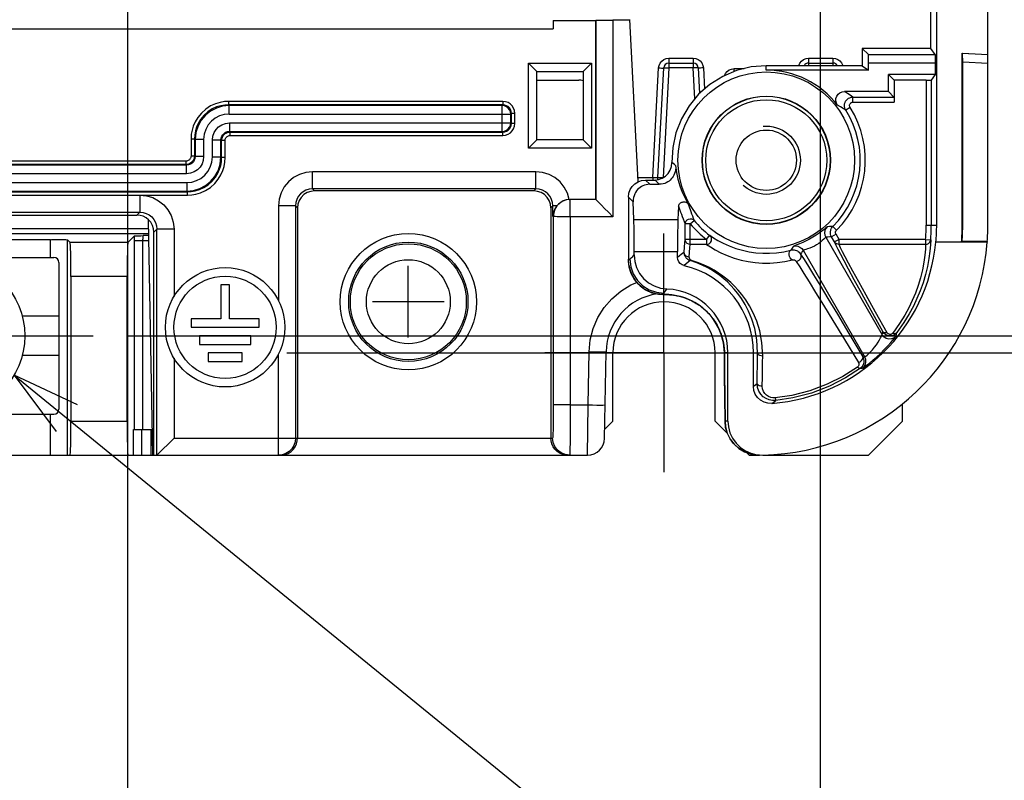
# Model space of a CAD drawing. Extents: x 35 to 410, y 33 to 287.
# Tile 52 of 65: x 291 to 320, y 150 to 172. Entities that reach past the tile are written whole.
import ezdxf

# ---------------------------------------------------------------- set-up
doc = ezdxf.new("R2010")
doc.units = 0
doc.header["$LTSCALE"] = 23.1
doc.linetypes.add('CENTER', pattern=[0.6, 0.375, -0.075, 0.075, -0.075])
doc.linetypes.add('HIDDEN', pattern=[0.2, 0.1, -0.1])
doc.layers.get('0').update_dxf_attribs({"linetype": 'CONTINUOUS'})
for name, color, linetype in [('ALL_AXIS', 7, 'CONTINUOUS'), ('ALL_CURVE', 7, 'CONTINUOUS'), ('ALL_DIM', 7, 'CONTINUOUS'), ('ALL_FEATURES', 7, 'CONTINUOUS'), ('ALL_NOTE', 7, 'CONTINUOUS'), ('DEFAULT_2', 8, 'HIDDEN'), ('LAY0002', 7, 'CONTINUOUS'), ('OBSTRUCTIVE_DTM', 7, 'CONTINUOUS')]:
    doc.layers.add(name, color=color, linetype=linetype)
doc.dimstyles.get("Standard").update_dxf_attribs({"dimtxt": 2.5, "dimasz": 2.5, "dimexe": 1.25, "dimexo": 0.625, "dimtad": 1, "dimcen": 2.5, "dimazin": 3, "dimtfac": 1, "dimtmove": 0, "dimatfit": 3})

# ---------------------------------------------------------------- blocks, each defined once
blk = doc.blocks.new('_OPEN')
at = {"color": 0, "linetype": 'BYBLOCK'}
for p, q in [((0, 0), (-1, 0.25)), ((-1, -0.25), (0, 0)), ((-1, 0), (0, 0))]:
    blk.add_line(p, q, dxfattribs=at)
blk = doc.blocks.new('*D9')
at = {"layer": 'ALL_DIM', "color": 2, "linetype": 'CONTINUOUS'}
for p, q in [((326.106, 163.14), (326.106, 168.14)), ((326.106, 168.14), (326.106, 162.89)), ((294.601, 163.14), (327.106, 163.14)), ((299.291, 162.64), (327.106, 162.64)), ((326.106, 157.068), (326.106, 162.89)), ((326.106, 162.64), (326.106, 157.068))]:
    blk.add_line(p, q, dxfattribs=at)
at = {"layer": 'ALL_DIM', "color": 2, "linetype": 'CONTINUOUS', "xscale": 2, "yscale": 2, "zscale": 2}
for p, rotation in [((326.106, 163.14), 270), ((326.106, 162.64), 90)]:
    blk.add_blockref('_OPEN', p, dxfattribs=dict(at, rotation=rotation))
blk = doc.blocks.new('*D22')
at = {"layer": 'ALL_DIM', "color": 2, "linetype": 'CONTINUOUS'}
for p, q in [((318.471, 173.865), (334.493, 173.865)), ((333.493, 173.865), (333.493, 168.253)), ((333.493, 162.64), (333.493, 168.253)), ((333.493, 168.253), (333.493, 150.714)), ((314.851, 162.64), (334.493, 162.64))]:
    blk.add_line(p, q, dxfattribs=at)
at = {"layer": 'ALL_DIM', "color": 2, "linetype": 'CONTINUOUS', "xscale": 2, "yscale": 2, "zscale": 2}
for p, rotation in [((333.493, 173.865), 90), ((333.493, 162.64), 270)]:
    blk.add_blockref('_OPEN', p, dxfattribs=dict(at, rotation=rotation))
blk = doc.blocks.new('*D23')
at = {"layer": 'ALL_DIM', "color": 2, "linetype": 'CONTINUOUS'}
for p, q in [((333.493, 178.89), (333.493, 186.65)), ((333.493, 186.65), (333.493, 176.378)), ((295.484, 178.89), (334.493, 178.89)), ((333.493, 168.865), (333.493, 176.378)), ((318.471, 173.865), (334.493, 173.865)), ((333.493, 173.865), (333.493, 168.865))]:
    blk.add_line(p, q, dxfattribs=at)
at = {"layer": 'ALL_DIM', "color": 2, "linetype": 'CONTINUOUS', "xscale": 2, "yscale": 2, "zscale": 2}
for p, rotation in [((333.493, 178.89), 270), ((333.493, 173.865), 90)]:
    blk.add_blockref('_OPEN', p, dxfattribs=dict(at, rotation=rotation))
blk = doc.blocks.new('*D31')
at = {"layer": 'ALL_DIM', "color": 2, "linetype": 'CONTINUOUS'}
for p, q in [((272.641, 180.53), (272.641, 136.119)), ((287.641, 180.53), (287.641, 136.119)), ((272.641, 137.119), (280.141, 137.119)), ((287.641, 137.119), (280.141, 137.119)), ((280.141, 137.119), (313.26, 137.119))]:
    blk.add_line(p, q, dxfattribs=at)
at = {"layer": 'ALL_DIM', "color": 2, "linetype": 'CONTINUOUS', "xscale": 2, "yscale": 2, "zscale": 2, "rotation": 180}
blk.add_blockref('_OPEN', (272.641, 137.119), dxfattribs=at)
at = {"layer": 'ALL_DIM', "color": 2, "linetype": 'CONTINUOUS', "xscale": 2, "yscale": 2, "zscale": 2}
blk.add_blockref('_OPEN', (287.641, 137.119), dxfattribs=at)
blk = doc.blocks.new('*D32')
at = {"layer": 'ALL_DIM', "color": 2, "linetype": 'CONTINUOUS'}
for p, q in [((294.611, 177.89), (294.611, 141.929)), ((259.351, 158.14), (259.351, 144.183)), ((259.351, 140.871), (259.351, 124.119)), ((294.611, 135.729), (294.611, 124.119)), ((259.351, 125.119), (276.981, 125.119)), ((294.611, 125.119), (276.981, 125.119))]:
    blk.add_line(p, q, dxfattribs=at)
at = {"layer": 'ALL_DIM', "color": 2, "linetype": 'CONTINUOUS', "xscale": 2, "yscale": 2, "zscale": 2, "rotation": 180}
blk.add_blockref('_OPEN', (259.351, 125.119), dxfattribs=at)
at = {"layer": 'ALL_DIM', "color": 2, "linetype": 'CONTINUOUS', "xscale": 2, "yscale": 2, "zscale": 2}
blk.add_blockref('_OPEN', (294.611, 125.119), dxfattribs=at)
blk = doc.blocks.new('*D33')
at = {"layer": 'ALL_DIM', "color": 2, "linetype": 'CONTINUOUS'}
for p, q in [((294.611, 177.89), (294.611, 142.891)), ((314.931, 177.89), (314.931, 124.119)), ((294.611, 136.061), (294.611, 124.119)), ((294.611, 125.119), (289.611, 125.119)), ((289.611, 125.119), (304.771, 125.119)), ((350.749, 125.119), (304.771, 125.119)), ((314.931, 125.119), (350.749, 125.119))]:
    blk.add_line(p, q, dxfattribs=at)
at = {"layer": 'ALL_DIM', "color": 2, "linetype": 'CONTINUOUS', "xscale": 2, "yscale": 2, "zscale": 2}
blk.add_blockref('_OPEN', (294.611, 125.119), dxfattribs=at)
at = {"layer": 'ALL_DIM', "color": 2, "linetype": 'CONTINUOUS', "xscale": 2, "yscale": 2, "zscale": 2, "rotation": 180}
blk.add_blockref('_OPEN', (314.931, 125.119), dxfattribs=at)

msp = doc.modelspace()

# ---------------------------------------------------------------- linework, layer by layer
at = {"color": 7, "linetype": 'CONTINUOUS'}
msp.add_circle((289.351, 163.14), 2.25, dxfattribs=at)
at = {"layer": 'ALL_AXIS', "color": 7, "linetype": 'CENTER'}
for p, q in [((310.351, 162.64), (310.351, 166.14)), ((289.351, 163.14), (293.601, 163.14)), ((310.351, 162.64), (306.851, 162.64)), ((310.351, 162.64), (313.851, 162.64)), ((310.351, 162.64), (310.351, 159.14))]:
    msp.add_line(p, q, dxfattribs=at)
at = {"layer": 'ALL_AXIS', "color": 7, "linetype": 'CONTINUOUS'}
for p, q in [((297.601, 164.64), (297.351, 164.64)), ((297.351, 164.64), (297.351, 163.64)), ((297.601, 163.64), (297.601, 164.64)), ((297.351, 163.64), (296.476, 163.64)), ((296.476, 163.64), (296.476, 163.39)), ((298.476, 163.64), (297.601, 163.64)), ((298.476, 163.39), (298.476, 163.64)), ((296.476, 163.39), (298.476, 163.39)), ((298.226, 163.14), (296.726, 163.14)), ((296.726, 163.14), (296.726, 162.89)), ((298.226, 162.89), (298.226, 163.14)), ((296.726, 162.89), (298.226, 162.89)), ((297.976, 162.64), (296.976, 162.64)), ((296.976, 162.64), (296.976, 162.39)), ((297.976, 162.39), (297.976, 162.64)), ((296.976, 162.39), (297.976, 162.39))]:
    msp.add_line(p, q, dxfattribs=at)
for centre, radius in [((302.851, 164.14), 2), ((302.851, 164.14), 1.75), ((297.476, 163.39), 1.75), ((297.476, 163.39), 1.5)]:
    msp.add_circle(centre, radius, dxfattribs=at)
at = {"layer": 'ALL_AXIS', "color": 9, "linetype": 'CONTINUOUS'}
for radius in [1.701, 1.231]:
    msp.add_circle((302.851, 164.14), radius, dxfattribs=at)
at = {"layer": 'ALL_CURVE', "color": 40, "linetype": 'CONTINUOUS'}
for p, q in [((302.851, 163.09), (302.851, 165.19)), ((303.901, 164.14), (301.801, 164.14))]:
    msp.add_line(p, q, dxfattribs=at)
at = {"layer": 'ALL_FEATURES', "color": 7, "linetype": 'CONTINUOUS'}
for p, q in [((319.851, 166.39), (319.851, 228.739)), ((318.351, 166.39), (318.351, 173.64)), ((318.179, 171.566), (318.179, 173.215)), ((307.101, 172.39), (308.351, 172.39)), ((307.101, 172.39), (307.101, 172.14)), ((308.355, 172.395), (308.351, 172.39)), ((308.351, 167.14), (308.351, 172.39)), ((309.35, 172.403), (308.855, 172.403)), ((309.598, 167.664), (309.349, 172.421)), ((289.101, 172.14), (307.101, 172.14)), ((318.179, 171.566), (316.168, 171.565)), ((316.346, 171.394), (316.168, 171.565)), ((316.168, 171.565), (316.168, 171.061)), ((318.304, 171.394), (318.179, 171.566)), ((319.101, 171.43), (319.851, 171.39)), ((319.101, 171.43), (319.109, 171.421)), ((319.101, 166.39), (319.101, 171.43)), ((319.851, 171.382), (319.109, 171.421)), ((319.114, 171.166), (319.109, 171.421)), ((306.376, 171.14), (308.226, 171.14)), ((306.621, 170.895), (306.376, 171.14)), ((306.376, 168.64), (306.376, 171.14)), ((307.98, 170.895), (308.226, 171.14)), ((308.226, 171.14), (308.226, 168.64)), ((310.175, 167.783), (310.343, 170.998)), ((310.493, 171.14), (311.208, 171.14)), ((311.358, 170.998), (311.397, 170.251)), ((316.168, 171.061), (313.351, 171.061)), ((314.593, 171.14), (315.308, 171.14)), ((316.168, 171.061), (316.351, 170.933)), ((316.351, 170.933), (316.351, 171.145)), ((318.307, 171.145), (318.307, 170.806)), ((319.851, 171.127), (319.114, 171.166)), ((319.114, 166.39), (319.114, 171.166)), ((306.621, 170.895), (307.98, 170.895)), ((306.621, 168.886), (306.621, 170.895)), ((307.98, 170.895), (307.98, 168.886)), ((316.351, 170.933), (313.351, 170.933)), ((318.307, 170.806), (316.935, 170.806)), ((316.935, 170.806), (317.101, 170.64)), ((316.935, 170.306), (316.935, 170.806)), ((318.307, 170.806), (318.193, 170.643)), ((318.043, 170.64), (317.101, 170.64)), ((317.101, 170.64), (317.101, 169.993)), ((316.935, 170.306), (315.642, 170.306)), ((317.098, 170.143), (316.935, 170.306)), ((306.621, 168.886), (306.376, 168.64)), ((307.98, 168.886), (306.621, 168.886)), ((307.98, 168.886), (308.226, 168.64)), ((308.226, 168.64), (306.376, 168.64)), ((309.806, 167.71), (310.082, 167.71)), ((309.931, 167.585), (310.213, 167.585)), ((274.724, 167.267), (294.977, 167.267)), ((294.977, 167.267), (296.375, 167.266)), ((306.531, 167.39), (300.101, 167.39)), ((308.353, 167.14), (307.603, 167.14)), ((309.306, 167.21), (309.306, 165.389)), ((309.467, 166.553), (309.449, 167.067)), ((286.057, 166.68), (294.89, 166.68)), ((299.601, 166.89), (299.601, 160.14)), ((307.031, 166.89), (307.031, 160.14)), ((310.78, 166.941), (310.76, 166.553)), ((295.351, 159.64), (295.23, 166.546)), ((295.39, 159.64), (295.39, 166.18)), ((292.351, 165.957), (286.351, 165.957)), ((292.351, 165.44), (292.351, 165.957)), ((292.85, 165.957), (292.93, 165.878)), ((294.626, 165.878), (294.818, 166.069)), ((319.832, 165.89), (318.326, 165.89)), ((318.327, 165.89), (318.326, 165.89)), ((319.08, 165.89), (318.327, 165.89)), ((319.08, 165.89), (319.094, 165.903)), ((319.833, 165.903), (319.094, 165.903)), ((319.833, 165.903), (319.832, 165.89)), ((309.476, 165.513), (309.476, 165.609)), ((310.749, 165.441), (310.749, 165.609)), ((286.251, 165.44), (292.451, 165.44)), ((292.601, 165.29), (292.601, 160.99)), ((309.321, 165.217), (309.306, 165.389)), ((309.327, 165.195), (309.323, 165.224)), ((309.327, 165.195), (309.321, 165.217)), ((292.955, 164.878), (292.955, 160.64)), ((294.601, 160.64), (294.601, 164.878)), ((310.351, 164.354), (310.314, 164.354)), ((310.351, 164.354), (310.381, 164.354)), ((310.381, 164.354), (310.429, 164.352)), ((292.601, 163.715), (291.51, 163.715)), ((317.181, 163.235), (317.139, 163.192)), ((308.609, 160.132), (308.654, 162.671)), ((308.851, 160.64), (308.851, 162.64)), ((311.851, 160.64), (311.851, 162.64)), ((312.122, 162.681), (312.123, 162.634)), ((312.226, 160.642), (312.226, 162.64)), ((312.976, 161.656), (312.976, 162.64)), ((292.601, 162.565), (291.51, 162.565)), ((317.351, 160.64), (317.351, 161.148)), ((286.251, 160.84), (292.451, 160.84)), ((292.351, 159.64), (292.351, 160.84)), ((308.614, 160.404), (308.851, 160.64)), ((311.851, 160.64), (312.209, 160.282)), ((316.351, 159.64), (317.351, 160.64)), ((294.784, 160.39), (295.338, 160.39)), ((295.477, 159.64), (295.977, 160.14)), ((261.592, 159.64), (308.109, 159.64)), ((295.477, 159.64), (295.477, 159.64)), ((312.776, 159.715), (312.851, 159.64)), ((312.851, 159.64), (313.152, 159.64)), ((313.152, 159.641), (313.049, 159.645)), ((313.247, 159.64), (316.351, 159.64))]:
    msp.add_line(p, q, dxfattribs=at)
at = {"layer": 'ALL_FEATURES', "color": 9, "linetype": 'CONTINUOUS'}
for p, q in [((308.355, 172.395), (308.353, 167.14)), ((308.855, 172.403), (308.853, 166.632)), ((310.493, 171.283), (311.208, 171.283)), ((310.493, 171.283), (310.493, 170.998)), ((311.208, 171.283), (311.208, 170.998)), ((314.593, 171.283), (315.308, 171.283)), ((314.593, 171.283), (314.593, 171.061)), ((315.308, 171.283), (315.308, 171.061)), ((316.346, 171.394), (318.304, 171.394)), ((310.025, 167.783), (310.193, 170.998)), ((310.493, 170.998), (310.324, 167.783)), ((311.208, 170.998), (310.493, 170.998)), ((311.256, 170.09), (311.208, 170.998)), ((311.508, 170.998), (311.541, 170.376)), ((313.351, 170.933), (313.351, 171.061)), ((316.351, 171.145), (318.307, 171.145)), ((312.411, 170.976), (312.706, 170.976)), ((312.411, 170.891), (312.411, 170.976)), ((318.043, 170.64), (318.043, 166.39)), ((318.193, 170.643), (318.193, 166.39)), ((315.895, 170.143), (317.098, 170.143)), ((315.895, 169.993), (315.895, 170.143)), ((305.625, 170.015), (297.576, 170.015)), ((297.576, 170.015), (297.576, 169.915)), ((305.625, 169.915), (297.576, 169.915)), ((297.596, 169.895), (297.576, 169.915)), ((305.605, 169.895), (297.596, 169.895)), ((297.596, 169.645), (297.596, 169.895)), ((305.605, 169.895), (305.625, 169.915)), ((305.605, 169.136), (305.605, 169.895)), ((305.625, 170.015), (305.625, 169.915)), ((315.81, 169.84), (315.683, 169.76)), ((315.895, 169.993), (317.101, 169.993)), ((297.596, 169.645), (305.855, 169.645)), ((305.855, 169.645), (305.875, 169.665)), ((305.855, 169.386), (305.855, 169.645)), ((305.975, 169.665), (305.875, 169.665)), ((305.875, 169.366), (305.875, 169.665)), ((305.975, 169.366), (305.975, 169.665)), ((297.605, 169.386), (305.855, 169.386)), ((297.605, 169.386), (297.605, 169.136)), ((305.855, 169.386), (305.875, 169.366)), ((305.975, 169.366), (305.875, 169.366)), ((297.605, 169.136), (305.605, 169.136)), ((297.625, 169.116), (297.605, 169.136)), ((297.625, 169.116), (305.625, 169.116)), ((297.625, 169.016), (297.625, 169.116)), ((297.625, 169.016), (305.625, 169.016)), ((305.605, 169.136), (305.625, 169.116)), ((305.625, 169.016), (305.625, 169.116)), ((296.476, 168.915), (296.576, 168.915)), ((296.476, 168.915), (296.476, 168.415)), ((296.596, 168.895), (296.576, 168.915)), ((296.576, 168.915), (296.576, 168.415)), ((296.846, 168.895), (296.596, 168.895)), ((296.596, 168.895), (296.596, 168.395)), ((296.846, 168.895), (296.846, 168.395)), ((297.105, 168.886), (297.355, 168.886)), ((297.105, 168.386), (297.105, 168.886)), ((297.375, 168.866), (297.355, 168.886)), ((297.355, 168.386), (297.355, 168.886)), ((297.475, 168.866), (297.375, 168.866)), ((297.375, 168.366), (297.375, 168.866)), ((297.475, 168.366), (297.475, 168.866)), ((296.476, 168.415), (296.576, 168.415)), ((296.576, 168.415), (296.596, 168.395)), ((296.846, 168.395), (296.596, 168.395)), ((296.346, 168.145), (271.855, 168.145)), ((296.326, 168.265), (271.875, 168.265)), ((296.326, 168.165), (271.875, 168.165)), ((296.326, 168.265), (296.326, 168.165)), ((296.326, 168.165), (296.346, 168.145)), ((296.346, 167.895), (296.346, 168.145)), ((297.105, 168.386), (297.355, 168.386)), ((297.355, 168.386), (297.375, 168.366)), ((297.475, 168.366), (297.375, 168.366)), ((296.346, 167.895), (271.855, 167.895)), ((306.592, 167.952), (300.039, 167.952)), ((300.039, 167.452), (300.039, 167.952)), ((306.592, 167.452), (306.592, 167.952)), ((271.846, 167.636), (296.355, 167.636)), ((296.355, 167.636), (296.355, 167.386)), ((309.592, 167.783), (310.025, 167.783)), ((309.931, 167.585), (309.806, 167.71)), ((310.025, 167.783), (310.025, 167.71)), ((310.324, 167.783), (310.335, 167.783)), ((310.324, 167.783), (310.324, 167.776)), ((271.826, 167.366), (296.375, 167.366)), ((271.846, 167.386), (296.355, 167.386)), ((294.977, 167.267), (294.977, 166.767)), ((296.355, 167.386), (296.375, 167.366)), ((296.375, 167.266), (296.375, 167.366)), ((306.592, 167.452), (300.039, 167.452)), ((300.039, 167.452), (300.101, 167.39)), ((306.531, 167.39), (306.592, 167.452)), ((299.539, 166.952), (299.039, 166.952)), ((299.039, 166.952), (299.039, 164.176)), ((299.539, 166.952), (299.601, 166.89)), ((299.539, 166.952), (299.539, 160.14)), ((307.031, 166.89), (307.092, 166.952)), ((307.206, 166.952), (307.092, 166.952)), ((307.092, 166.64), (307.092, 166.952)), ((307.603, 166.632), (307.603, 167.14)), ((309.449, 167.067), (309.306, 167.21)), ((274.724, 166.767), (294.977, 166.767)), ((294.977, 166.767), (294.89, 166.68)), ((307.103, 166.64), (307.092, 166.64)), ((307.103, 166.64), (307.101, 161.123)), ((307.603, 166.632), (307.601, 161.114)), ((308.853, 166.632), (307.603, 166.632)), ((309.467, 166.553), (310.76, 166.553)), ((311.123, 166.423), (310.973, 166.423)), ((310.973, 165.968), (310.973, 166.423)), ((311.123, 166.423), (311.238, 166.519)), ((311.123, 165.819), (311.123, 166.423)), ((318.043, 166.39), (318.351, 166.39)), ((319.114, 166.39), (319.101, 166.39)), ((274.464, 166.137), (295.237, 166.137)), ((274.467, 166.287), (295.235, 166.287)), ((295.477, 166.267), (295.39, 166.18)), ((295.977, 166.267), (295.477, 166.267)), ((295.477, 159.64), (295.477, 166.267)), ((295.977, 166.267), (295.977, 164.294)), ((311.602, 165.968), (311.692, 166.088)), ((315.398, 166.121), (315.268, 166.046)), ((315.413, 166.242), (315.307, 166.348)), ((315.486, 165.968), (315.398, 166.121)), ((292.85, 159.64), (292.85, 165.957)), ((294.626, 165.878), (292.93, 165.878)), ((295.241, 165.929), (294.817, 165.929)), ((294.817, 160.39), (294.817, 165.929)), ((295.067, 160.39), (295.067, 165.929)), ((295.238, 166.079), (295.077, 166.079)), ((311.602, 165.968), (310.973, 165.968)), ((311.602, 165.819), (311.123, 165.819)), ((311.602, 165.968), (311.602, 165.819)), ((315.095, 166.032), (316.748, 163.168)), ((315.356, 165.893), (315.268, 166.046)), ((315.486, 165.968), (315.356, 165.893)), ((318.025, 165.968), (315.486, 165.968)), ((315.486, 165.819), (315.486, 165.968)), ((318.025, 165.819), (315.486, 165.819)), ((318.025, 165.968), (318.174, 165.955)), ((318.025, 165.968), (318.025, 165.819)), ((309.476, 165.609), (310.749, 165.609)), ((314.434, 165.651), (316.242, 162.519)), ((309.314, 165.354), (309.351, 165.39)), ((309.334, 165.155), (309.314, 165.354)), ((309.323, 165.224), (309.314, 165.354)), ((294.601, 164.878), (292.955, 164.878)), ((310.314, 164.354), (310.351, 164.39)), ((310.314, 164.354), (310.314, 164.354)), ((310.314, 164.354), (310.314, 164.354)), ((310.351, 164.39), (310.351, 164.354)), ((310.398, 164.353), (310.359, 164.354)), ((317.262, 163.5), (317.062, 163.221)), ((308.126, 161.114), (308.154, 162.671)), ((312.226, 162.64), (312.123, 162.64)), ((312.13, 161.989), (312.123, 162.64)), ((312.123, 162.634), (312.123, 162.64)), ((312.976, 162.64), (313.096, 162.64)), ((295.977, 162.486), (295.977, 160.14)), ((299.039, 159.64), (299.039, 162.605)), ((313.084, 161.738), (313.084, 161.742)), ((307.601, 161.114), (308.126, 161.114)), ((308.109, 159.64), (308.126, 161.114)), ((292.955, 160.64), (294.601, 160.64)), ((312.141, 160.637), (312.141, 160.641)), ((294.784, 159.64), (294.784, 160.39)), ((295.034, 159.64), (295.034, 160.39)), ((295.307, 159.64), (295.307, 160.39)), ((295.977, 160.14), (307.084, 160.14))]:
    msp.add_line(p, q, dxfattribs=at)
at = {"layer": 'ALL_FEATURES', "color": 7, "linetype": 'CONTINUOUS'}
for points in [[(308.355, 172.395), (308.369, 172.396), (308.407, 172.398), (308.467, 172.4), (308.546, 172.401), (308.64, 172.402), (308.745, 172.403), (308.855, 172.403)], [(316.351, 171.145), (316.351, 171.209), (316.35, 171.268), (316.349, 171.32), (316.349, 171.36), (316.347, 171.385), (316.346, 171.394)], [(318.304, 171.394), (318.305, 171.385), (318.306, 171.36), (318.306, 171.32), (318.307, 171.268), (318.307, 171.209), (318.307, 171.145)], [(313.351, 171.061), (312.911, 171.026), (312.481, 170.921), (312.075, 170.75), (311.7, 170.515), (311.368, 170.226), (311.086, 169.885), (310.861, 169.506), (310.7, 169.094), (310.606, 168.664), (310.582, 168.223)], [(318.043, 170.64), (318.089, 170.641), (318.131, 170.641), (318.164, 170.641), (318.185, 170.642), (318.193, 170.643)], [(315.444, 169.904), (315.41, 169.963), (315.393, 170.031), (315.396, 170.099), (315.418, 170.167), (315.458, 170.225), (315.511, 170.269), (315.574, 170.297), (315.642, 170.306)], [(317.098, 170.143), (317.099, 170.135), (317.1, 170.113), (317.1, 170.08), (317.101, 170.039), (317.101, 169.993)], [(310.082, 167.71), (310.194, 167.723), (310.301, 167.761), (310.397, 167.822), (310.477, 167.904), (310.536, 168.002), (310.572, 168.11), (310.582, 168.223)], [(310.692, 168.133), (310.694, 168.066), (310.688, 168.006), (310.677, 167.95), (310.662, 167.9), (310.642, 167.855), (310.619, 167.813), (310.593, 167.774), (310.564, 167.74), (310.533, 167.709), (310.499, 167.68), (310.461, 167.655), (310.419, 167.631), (310.372, 167.612), (310.322, 167.597), (310.268, 167.588), (310.213, 167.585)], [(310.692, 168.133), (310.719, 167.929), (310.761, 167.731), (310.817, 167.54)], [(309.306, 167.21), (309.318, 167.321), (309.355, 167.427), (309.415, 167.522), (309.494, 167.601), (309.589, 167.661), (309.695, 167.698), (309.806, 167.71)], [(309.931, 167.585), (309.88, 167.582), (309.827, 167.573), (309.777, 167.559), (309.731, 167.54), (309.688, 167.518), (309.648, 167.491), (309.611, 167.461), (309.577, 167.427), (309.547, 167.389), (309.519, 167.347), (309.495, 167.301), (309.476, 167.25), (309.46, 167.195), (309.451, 167.134), (309.449, 167.067)], [(310.817, 167.54), (310.887, 167.353), (310.969, 167.174), (311.064, 167.004)], [(300.101, 167.39), (299.989, 167.378), (299.884, 167.341), (299.789, 167.281), (299.71, 167.202), (299.65, 167.107), (299.613, 167.002), (299.601, 166.89)], [(307.031, 166.89), (307.018, 167.002), (306.981, 167.107), (306.922, 167.202), (306.843, 167.281), (306.748, 167.341), (306.642, 167.378), (306.531, 167.39)], [(307.206, 166.952), (307.148, 166.863), (307.108, 166.758), (307.092, 166.64)], [(307.574, 167.14), (307.484, 167.127), (307.397, 167.097), (307.32, 167.055), (307.255, 167.004), (307.206, 166.952)], [(307.574, 167.14), (307.587, 167.14), (307.601, 167.14)], [(308.353, 167.14), (308.353, 167.14), (308.353, 167.14)], [(308.353, 167.14), (308.364, 167.128), (308.393, 167.097), (308.443, 167.046), (308.514, 166.973), (308.607, 166.879), (308.72, 166.765), (308.853, 166.632)], [(310.78, 166.941), (310.783, 166.961), (310.789, 166.979), (310.797, 166.996), (310.808, 167.011), (310.82, 167.025), (310.836, 167.038), (310.853, 167.049), (310.872, 167.058), (310.893, 167.064), (310.916, 167.069), (310.942, 167.07), (310.966, 167.067), (310.989, 167.062), (311.009, 167.053), (311.026, 167.043), (311.041, 167.031), (311.054, 167.018), (311.064, 167.004)], [(295.23, 166.546), (295.156, 166.603), (295.073, 166.645), (294.983, 166.671), (294.89, 166.68)], [(295.39, 166.18), (295.379, 166.282), (295.348, 166.38), (295.298, 166.469), (295.23, 166.546)], [(309.476, 165.609), (309.475, 165.814), (309.475, 166.009), (309.473, 166.188), (309.472, 166.343), (309.47, 166.466), (309.467, 166.553)], [(310.76, 166.553), (310.757, 166.466), (310.754, 166.343), (310.752, 166.188), (310.75, 166.009), (310.749, 165.814), (310.749, 165.609)], [(292.351, 165.957), (292.361, 165.959), (292.39, 165.961), (292.436, 165.962), (292.495, 165.963), (292.562, 165.964), (292.633, 165.964), (292.701, 165.963), (292.761, 165.962), (292.808, 165.961), (292.839, 165.959), (292.85, 165.957)], [(292.955, 164.878), (292.955, 165.07), (292.953, 165.255), (292.951, 165.425), (292.948, 165.576), (292.944, 165.7), (292.94, 165.794), (292.935, 165.854), (292.93, 165.878)], [(294.626, 165.878), (294.621, 165.854), (294.616, 165.794), (294.612, 165.7), (294.608, 165.576), (294.605, 165.425), (294.603, 165.255), (294.601, 165.07), (294.601, 164.878)], [(294.818, 166.069), (294.829, 166.071), (294.859, 166.073), (294.9, 166.075), (294.95, 166.076), (295.008, 166.077), (295.077, 166.079)], [(309.476, 165.513), (309.494, 165.323), (309.547, 165.141), (309.635, 164.972), (309.753, 164.821), (309.898, 164.696), (310.063, 164.602), (310.244, 164.54), (310.432, 164.514)], [(314.074, 165.654), (314.095, 165.659), (314.117, 165.662), (314.142, 165.663), (314.172, 165.661), (314.202, 165.655), (314.236, 165.645)], [(310.942, 165.198), (310.88, 165.221), (310.825, 165.261), (310.784, 165.313), (310.758, 165.375), (310.749, 165.441)], [(309.327, 165.195), (309.34, 165.127), (309.407, 164.933), (309.512, 164.757), (309.649, 164.607), (309.813, 164.488), (309.998, 164.405), (310.194, 164.361), (310.314, 164.354)], [(310.429, 164.352), (310.475, 164.35), (310.517, 164.347), (310.556, 164.343), (310.593, 164.339), (310.629, 164.334), (310.663, 164.328), (310.698, 164.323), (310.731, 164.316), (310.765, 164.309), (310.799, 164.301), (310.832, 164.292), (310.866, 164.283), (310.899, 164.273), (310.933, 164.262), (310.966, 164.251), (310.999, 164.239), (311.033, 164.226), (311.066, 164.212), (311.099, 164.198), (311.133, 164.182), (311.166, 164.166), (311.199, 164.149), (311.233, 164.131), (311.266, 164.112), (311.299, 164.092), (311.332, 164.071), (311.366, 164.048), (311.399, 164.025), (311.432, 164.001), (311.465, 163.975), (311.498, 163.948), (311.531, 163.92), (311.564, 163.89), (311.597, 163.859), (311.63, 163.826), (311.663, 163.792), (311.695, 163.756), (311.727, 163.718), (311.759, 163.678), (311.79, 163.637), (311.821, 163.593), (311.851, 163.547), (311.881, 163.498), (311.91, 163.448), (311.938, 163.394), (311.965, 163.338), (311.99, 163.279), (312.015, 163.217), (312.037, 163.152), (312.058, 163.083), (312.077, 163.01), (312.093, 162.934), (312.106, 162.854), (312.116, 162.77), (312.122, 162.681)], [(316.976, 163.137), (316.917, 163.146), (316.859, 163.17), (316.808, 163.209), (316.767, 163.263)], [(317.139, 163.192), (317.089, 163.161), (317.034, 163.142), (316.976, 163.137)], [(312.123, 162.634), (312.13, 162.041), (312.136, 161.33), (312.141, 160.637)], [(316.184, 162.52), (316.206, 162.47), (316.217, 162.418), (316.217, 162.366), (316.206, 162.316), (316.186, 162.271), (316.157, 162.23), (316.116, 162.192)], [(313.515, 161.157), (313.398, 161.162), (313.285, 161.193), (313.182, 161.251), (313.095, 161.332), (313.03, 161.429), (312.989, 161.54), (312.976, 161.656)], [(313.632, 161.242), (313.534, 161.241), (313.438, 161.26), (313.346, 161.298), (313.262, 161.355), (313.19, 161.43), (313.134, 161.52), (313.097, 161.625), (313.084, 161.738)], [(292.929, 159.64), (292.934, 159.66), (292.939, 159.717), (292.944, 159.809), (292.948, 159.933), (292.951, 160.085), (292.953, 160.258), (292.955, 160.445), (292.955, 160.64)], [(294.601, 160.64), (294.601, 160.445), (294.603, 160.258), (294.605, 160.085), (294.608, 159.933), (294.612, 159.809), (294.617, 159.717), (294.622, 159.66), (294.627, 159.64)], [(312.141, 160.637), (312.157, 160.467), (312.208, 160.283), (312.293, 160.113), (312.408, 159.962), (312.549, 159.836), (312.71, 159.74), (312.884, 159.675), (313.049, 159.645)], [(312.226, 160.642), (312.241, 160.467), (312.287, 160.296), (312.363, 160.136), (312.465, 159.992), (312.593, 159.867), (312.739, 159.768), (312.9, 159.696), (313.072, 159.654), (313.247, 159.642)], [(299.109, 159.64), (299.223, 159.654), (299.324, 159.691), (299.41, 159.745), (299.48, 159.812), (299.534, 159.889), (299.571, 159.971), (299.594, 160.056), (299.601, 160.14)], [(307.522, 159.64), (307.409, 159.654), (307.308, 159.691), (307.221, 159.745), (307.151, 159.812), (307.098, 159.889), (307.06, 159.971), (307.038, 160.056), (307.031, 160.14)]]:
    msp.add_lwpolyline(points, dxfattribs=at)
at = {"layer": 'ALL_FEATURES', "color": 9, "linetype": 'CONTINUOUS'}
for points in [[(310.193, 170.998), (310.207, 171.072), (310.238, 171.141), (310.285, 171.199), (310.346, 171.244), (310.418, 171.273), (310.493, 171.283)], [(311.208, 171.283), (311.283, 171.273), (311.353, 171.245), (311.414, 171.201), (311.462, 171.143), (311.494, 171.073), (311.508, 170.998)], [(314.305, 171.061), (314.307, 171.072), (314.338, 171.141), (314.385, 171.199), (314.446, 171.244), (314.518, 171.273), (314.593, 171.283)], [(315.308, 171.283), (315.383, 171.273), (315.453, 171.245), (315.514, 171.201), (315.562, 171.143), (315.594, 171.073), (315.596, 171.061)], [(310.193, 170.998), (310.24, 170.996), (310.281, 170.995), (310.314, 170.995), (310.336, 170.996), (310.351, 171)], [(310.351, 171), (310.372, 171.001), (310.405, 171.001), (310.447, 171), (310.493, 170.998)], [(311.366, 170.996), (311.351, 171), (311.33, 171.001), (311.296, 171.001), (311.255, 171), (311.208, 170.998)], [(311.508, 170.998), (311.462, 170.996), (311.42, 170.995), (311.387, 170.995), (311.366, 170.996)], [(312.128, 170.772), (312.157, 170.835), (312.205, 170.894), (312.266, 170.938), (312.336, 170.966), (312.411, 170.976)], [(315.895, 170.143), (315.816, 170.196), (315.73, 170.252), (315.642, 170.306)], [(315.683, 169.76), (315.666, 169.792), (315.654, 169.827), (315.647, 169.865), (315.645, 169.905), (315.651, 169.945), (315.662, 169.984), (315.68, 170.021), (315.704, 170.054), (315.733, 170.083), (315.766, 170.107), (315.803, 170.125), (315.845, 170.138), (315.895, 170.143)], [(297.576, 170.015), (297.455, 170.008), (297.33, 169.987), (297.194, 169.946), (297.05, 169.881), (296.908, 169.789), (296.78, 169.674), (296.676, 169.547), (296.598, 169.417), (296.543, 169.291), (296.507, 169.172), (296.485, 169.051), (296.476, 168.915)], [(297.576, 169.915), (297.466, 169.909), (297.352, 169.89), (297.228, 169.852), (297.098, 169.793), (296.969, 169.709), (296.852, 169.605), (296.757, 169.489), (296.687, 169.372), (296.637, 169.257), (296.604, 169.149), (296.584, 169.039), (296.576, 168.915)], [(297.596, 169.895), (297.403, 169.876), (297.22, 169.821), (297.05, 169.732), (296.9, 169.612), (296.776, 169.467), (296.681, 169.296), (296.618, 169.103), (296.596, 168.895)], [(305.855, 169.645), (305.846, 169.709), (305.821, 169.77), (305.782, 169.821), (305.73, 169.861), (305.67, 169.886), (305.605, 169.895)], [(305.975, 169.665), (305.966, 169.744), (305.94, 169.819), (305.897, 169.886), (305.841, 169.941), (305.778, 169.98), (305.706, 170.005), (305.625, 170.015)], [(305.875, 169.665), (305.869, 169.722), (305.85, 169.775), (305.819, 169.823), (305.779, 169.862), (305.734, 169.89), (305.683, 169.908), (305.625, 169.915)], [(315.683, 169.76), (315.609, 169.807), (315.527, 169.856), (315.444, 169.904)], [(315.81, 169.84), (315.804, 169.853), (315.799, 169.866), (315.796, 169.882), (315.795, 169.898), (315.797, 169.914), (315.802, 169.93), (315.809, 169.944), (315.819, 169.958), (315.83, 169.969), (315.843, 169.979), (315.858, 169.986), (315.875, 169.991), (315.895, 169.993)], [(297.596, 169.645), (297.451, 169.631), (297.314, 169.59), (297.186, 169.523), (297.074, 169.433), (296.981, 169.324), (296.909, 169.196), (296.863, 169.051), (296.846, 168.895)], [(297.105, 168.886), (297.117, 168.995), (297.152, 169.099), (297.21, 169.192), (297.285, 169.271), (297.379, 169.332), (297.489, 169.372), (297.605, 169.386)], [(305.605, 169.136), (305.67, 169.145), (305.73, 169.17), (305.782, 169.209), (305.821, 169.261), (305.846, 169.321), (305.855, 169.386)], [(305.625, 169.016), (305.705, 169.025), (305.779, 169.052), (305.846, 169.094), (305.901, 169.15), (305.94, 169.213), (305.966, 169.285), (305.975, 169.366)], [(305.625, 169.116), (305.682, 169.122), (305.735, 169.141), (305.783, 169.172), (305.822, 169.212), (305.85, 169.257), (305.868, 169.308), (305.875, 169.366)], [(297.355, 168.886), (297.361, 168.941), (297.379, 168.992), (297.407, 169.039), (297.445, 169.078), (297.492, 169.109), (297.547, 169.129), (297.605, 169.136)], [(297.375, 168.866), (297.376, 168.89), (297.38, 168.914), (297.386, 168.939), (297.396, 168.966), (297.41, 168.994), (297.429, 169.021), (297.453, 169.047), (297.48, 169.07), (297.51, 169.088), (297.543, 169.102), (297.581, 169.112), (297.625, 169.116)], [(297.475, 168.866), (297.476, 168.88), (297.478, 168.895), (297.482, 168.91), (297.488, 168.926), (297.496, 168.943), (297.508, 168.959), (297.522, 168.975), (297.538, 168.988), (297.556, 168.999), (297.576, 169.008), (297.599, 169.014), (297.625, 169.016)], [(296.476, 168.415), (296.476, 168.4), (296.473, 168.386), (296.47, 168.371), (296.464, 168.355), (296.455, 168.338), (296.444, 168.322), (296.429, 168.306), (296.413, 168.293), (296.395, 168.282), (296.375, 168.273), (296.353, 168.267), (296.326, 168.265)], [(296.576, 168.415), (296.575, 168.391), (296.572, 168.367), (296.565, 168.342), (296.555, 168.315), (296.541, 168.287), (296.522, 168.259), (296.498, 168.234), (296.471, 168.211), (296.441, 168.193), (296.408, 168.179), (296.37, 168.169), (296.326, 168.165)], [(296.596, 168.395), (296.59, 168.34), (296.573, 168.288), (296.544, 168.242), (296.506, 168.202), (296.459, 168.172), (296.404, 168.151), (296.346, 168.145)], [(296.846, 168.395), (296.834, 168.286), (296.799, 168.182), (296.742, 168.089), (296.666, 168.01), (296.572, 167.948), (296.462, 167.908), (296.346, 167.895)], [(296.355, 167.386), (296.548, 167.405), (296.732, 167.46), (296.902, 167.549), (297.052, 167.669), (297.175, 167.814), (297.271, 167.984), (297.333, 168.178), (297.355, 168.386)], [(296.355, 167.636), (296.5, 167.65), (296.637, 167.691), (296.765, 167.758), (296.877, 167.848), (296.97, 167.957), (297.042, 168.085), (297.089, 168.23), (297.105, 168.386)], [(296.375, 167.266), (296.496, 167.273), (296.621, 167.294), (296.758, 167.335), (296.901, 167.4), (297.043, 167.492), (297.172, 167.607), (297.276, 167.734), (297.354, 167.863), (297.409, 167.989), (297.445, 168.108), (297.467, 168.229), (297.475, 168.366)], [(296.375, 167.366), (296.485, 167.372), (296.599, 167.391), (296.723, 167.428), (296.853, 167.487), (296.982, 167.571), (297.099, 167.676), (297.194, 167.791), (297.265, 167.909), (297.315, 168.024), (297.347, 168.132), (297.367, 168.242), (297.375, 168.366)], [(310.692, 168.133), (310.657, 168.161), (310.62, 168.191), (310.582, 168.223)], [(300.039, 167.952), (299.844, 167.932), (299.657, 167.875), (299.484, 167.783), (299.333, 167.659), (299.209, 167.508), (299.116, 167.335), (299.059, 167.146), (299.039, 166.952)], [(307.574, 167.14), (307.518, 167.328), (307.427, 167.502), (307.303, 167.655), (307.152, 167.78), (306.978, 167.874), (306.788, 167.932), (306.592, 167.952)], [(310.025, 167.783), (310.071, 167.78), (310.113, 167.779), (310.146, 167.779), (310.167, 167.78), (310.175, 167.783)], [(310.213, 167.585), (310.182, 167.614), (310.15, 167.644), (310.117, 167.676), (310.082, 167.71)], [(310.175, 167.783), (310.18, 167.781), (310.194, 167.78), (310.217, 167.779), (310.247, 167.78), (310.284, 167.781), (310.324, 167.783)], [(294.977, 167.267), (295.168, 167.249), (295.353, 167.194), (295.524, 167.104), (295.674, 166.985), (295.798, 166.839), (295.894, 166.666), (295.956, 166.471), (295.977, 166.267)], [(300.039, 167.452), (299.942, 167.442), (299.848, 167.414), (299.762, 167.368), (299.686, 167.305), (299.624, 167.23), (299.578, 167.143), (299.549, 167.049), (299.539, 166.952)], [(307.092, 166.952), (307.083, 167.049), (307.054, 167.143), (307.008, 167.229), (306.946, 167.305), (306.871, 167.367), (306.784, 167.413), (306.69, 167.442), (306.592, 167.452)], [(307.603, 167.14), (307.492, 167.128), (307.386, 167.091), (307.291, 167.031), (307.212, 166.952), (307.153, 166.857), (307.116, 166.752), (307.103, 166.64)], [(311.064, 167.004), (311.08, 166.952), (311.097, 166.898), (311.116, 166.841), (311.136, 166.782), (311.158, 166.72), (311.183, 166.656), (311.209, 166.589), (311.238, 166.519)], [(294.977, 166.767), (295.073, 166.758), (295.165, 166.73), (295.251, 166.686), (295.326, 166.626), (295.388, 166.553), (295.436, 166.467), (295.467, 166.369), (295.477, 166.267)], [(310.78, 166.941), (310.797, 166.885), (310.816, 166.827), (310.837, 166.767), (310.86, 166.704), (310.885, 166.638), (310.912, 166.569), (310.941, 166.497), (310.973, 166.423)], [(307.603, 166.632), (307.493, 166.632), (307.388, 166.633), (307.294, 166.634), (307.215, 166.635), (307.155, 166.637), (307.117, 166.638), (307.103, 166.64)], [(310.973, 166.423), (310.98, 166.468), (311, 166.509), (311.032, 166.542), (311.072, 166.563), (311.117, 166.572), (311.162, 166.567), (311.204, 166.549), (311.238, 166.519)], [(311.602, 165.819), (311.647, 165.827), (311.687, 165.849), (311.72, 165.882), (311.742, 165.923), (311.749, 165.969), (311.743, 166.014), (311.724, 166.055), (311.692, 166.088)], [(311.692, 166.088), (311.8, 166.018), (311.933, 165.938), (312.09, 165.856), (312.265, 165.776), (312.454, 165.706), (312.65, 165.648), (312.848, 165.605), (313.047, 165.577), (313.246, 165.562), (313.449, 165.562), (313.655, 165.577), (313.866, 165.608), (314.074, 165.654)], [(315.142, 166.341), (315.129, 166.332), (315.097, 166.305), (315.046, 166.263), (314.979, 166.211), (314.901, 166.153), (314.814, 166.093), (314.72, 166.033), (314.621, 165.977), (314.521, 165.924), (314.422, 165.877), (314.33, 165.837), (314.252, 165.806), (314.195, 165.785), (314.158, 165.771), (314.143, 165.764)], [(315.142, 166.341), (315.099, 166.29), (315.072, 166.228), (315.061, 166.162), (315.069, 166.095), (315.095, 166.032)], [(315.307, 166.348), (315.256, 166.345), (315.202, 166.343), (315.142, 166.341)], [(315.268, 166.046), (315.25, 166.084), (315.24, 166.12), (315.235, 166.153), (315.234, 166.182), (315.237, 166.208), (315.242, 166.232), (315.248, 166.254), (315.257, 166.276), (315.269, 166.299), (315.285, 166.323), (315.307, 166.348)], [(315.398, 166.121), (315.391, 166.136), (315.386, 166.151), (315.384, 166.164), (315.384, 166.176), (315.385, 166.186), (315.387, 166.196), (315.39, 166.205), (315.393, 166.213), (315.398, 166.222), (315.405, 166.232), (315.413, 166.242)], [(294.817, 165.929), (294.817, 166.001), (294.818, 166.069)], [(295.067, 165.929), (295.067, 165.962), (295.068, 165.993), (295.069, 166.021), (295.071, 166.045), (295.073, 166.063), (295.075, 166.074), (295.077, 166.079)], [(310.944, 165.592), (310.953, 165.742), (310.962, 165.869), (310.973, 165.968)], [(311.123, 165.819), (311.077, 165.827), (311.035, 165.848), (311.002, 165.881), (310.981, 165.922), (310.973, 165.968)], [(311.094, 165.45), (311.103, 165.596), (311.112, 165.721), (311.123, 165.819)], [(311.602, 165.819), (311.715, 165.747), (311.856, 165.664), (312.021, 165.578), (312.206, 165.495), (312.405, 165.422), (312.612, 165.362), (312.821, 165.317), (313.03, 165.288), (313.241, 165.272), (313.454, 165.272), (313.672, 165.288), (313.894, 165.32)], [(315.095, 166.032), (315.087, 166.025), (315.067, 166.004), (315.036, 165.973), (314.994, 165.934), (314.945, 165.891), (314.889, 165.848), (314.828, 165.807), (314.763, 165.77), (314.695, 165.736), (314.628, 165.709), (314.565, 165.687), (314.51, 165.671), (314.47, 165.661), (314.444, 165.654), (314.434, 165.651)], [(315.268, 166.046), (315.214, 166.041), (315.157, 166.037), (315.095, 166.032)], [(315.486, 165.819), (315.448, 165.824), (315.411, 165.839), (315.38, 165.862), (315.356, 165.893)], [(316.767, 163.263), (316.424, 163.88), (316.15, 164.378), (315.932, 164.779), (315.762, 165.093), (315.633, 165.338), (315.536, 165.524), (315.462, 165.67), (315.402, 165.793), (315.356, 165.893)], [(316.897, 163.232), (316.554, 163.839), (316.28, 164.329), (316.062, 164.723), (315.892, 165.033), (315.763, 165.273), (315.666, 165.456), (315.592, 165.6), (315.532, 165.72), (315.486, 165.819)], [(318.174, 165.955), (318.17, 165.813), (318.154, 165.626), (318.124, 165.409), (318.08, 165.176), (318.021, 164.935), (317.949, 164.695), (317.865, 164.461), (317.771, 164.235), (317.667, 164.014), (317.543, 163.784), (317.386, 163.527), (317.181, 163.235)], [(318.025, 165.819), (318.021, 165.684), (318.006, 165.505), (317.977, 165.298), (317.934, 165.075), (317.877, 164.845), (317.807, 164.616), (317.726, 164.392), (317.635, 164.176), (317.534, 163.965), (317.414, 163.745), (317.262, 163.5)], [(318.025, 165.819), (318.068, 165.826), (318.108, 165.844), (318.141, 165.874), (318.164, 165.912), (318.174, 165.955)], [(309.351, 165.39), (309.391, 165.43), (309.432, 165.471), (309.476, 165.513)], [(310.944, 165.592), (310.898, 165.558), (310.851, 165.521), (310.801, 165.483), (310.749, 165.441)], [(311.094, 165.45), (311.047, 165.457), (311.006, 165.477), (310.973, 165.509), (310.951, 165.548), (310.944, 165.592)], [(311.12, 165.348), (311.102, 165.354), (311.083, 165.362), (311.066, 165.371), (311.048, 165.383), (311.031, 165.396), (311.016, 165.41), (311.001, 165.426), (310.988, 165.444), (310.975, 165.463), (310.965, 165.485), (310.956, 165.508), (310.949, 165.534), (310.945, 165.562), (310.944, 165.592)], [(314.114, 165.368), (314.083, 165.389), (314.056, 165.424), (314.035, 165.468), (314.023, 165.517), (314.021, 165.565), (314.03, 165.607), (314.049, 165.638), (314.074, 165.654)], [(314.143, 165.764), (314.126, 165.736), (314.109, 165.709), (314.092, 165.682), (314.074, 165.654)], [(314.143, 165.764), (314.209, 165.776), (314.276, 165.769), (314.339, 165.744), (314.393, 165.704), (314.434, 165.651)], [(314.228, 165.325), (314.277, 165.337), (314.321, 165.363), (314.354, 165.402), (314.372, 165.448), (314.373, 165.496), (314.358, 165.54)], [(314.236, 165.645), (314.263, 165.631), (314.291, 165.614), (314.316, 165.593), (314.338, 165.569), (314.358, 165.54)], [(314.434, 165.651), (314.409, 165.613), (314.384, 165.577), (314.358, 165.54)], [(314.358, 165.54), (314.461, 165.376), (314.586, 165.175), (314.74, 164.925), (314.929, 164.616), (315.158, 164.237), (315.438, 163.772), (315.776, 163.206), (316.184, 162.52)], [(309.306, 165.389), (309.31, 165.378), (309.314, 165.354)], [(309.351, 165.39), (309.376, 165.168), (309.45, 164.957), (309.569, 164.767), (309.727, 164.609), (309.917, 164.49), (310.128, 164.416), (310.351, 164.39)], [(311.12, 165.348), (311.064, 165.302), (311.005, 165.252), (310.942, 165.198)], [(311.366, 165.283), (311.154, 165.354), (311.147, 165.357), (311.14, 165.361), (311.133, 165.365), (311.126, 165.37), (311.12, 165.376), (311.114, 165.383), (311.109, 165.39), (311.105, 165.398), (311.101, 165.406), (311.097, 165.416), (311.095, 165.426), (311.094, 165.437), (311.094, 165.45)], [(311.161, 165.351), (311.147, 165.347), (311.133, 165.346), (311.12, 165.348)], [(313.096, 162.64), (313.074, 163.027), (313.014, 163.351), (312.931, 163.626), (312.834, 163.86), (312.731, 164.061), (312.624, 164.233), (312.518, 164.381), (312.414, 164.508), (312.312, 164.62), (312.211, 164.72), (312.104, 164.814), (311.991, 164.905), (311.871, 164.991), (311.746, 165.071), (311.614, 165.145), (311.474, 165.215), (311.314, 165.282), (311.12, 165.348)], [(313.246, 162.546), (313.223, 162.946), (313.159, 163.283), (313.071, 163.568), (312.969, 163.811), (312.859, 164.019), (312.747, 164.197), (312.635, 164.35), (312.525, 164.482), (312.418, 164.598), (312.311, 164.701), (312.199, 164.799), (312.079, 164.893), (311.952, 164.982), (311.82, 165.065), (311.682, 165.142), (311.534, 165.213), (311.366, 165.283)], [(313.894, 165.32), (314.122, 165.37), (314.131, 165.371), (314.141, 165.372), (314.153, 165.371), (314.165, 165.369), (314.178, 165.365), (314.19, 165.36), (314.201, 165.353), (314.211, 165.345), (314.22, 165.336), (314.228, 165.325)], [(314.228, 165.325), (314.331, 165.164), (314.457, 164.965), (314.61, 164.719), (314.799, 164.415), (315.029, 164.042), (315.308, 163.586), (315.647, 163.029), (316.054, 162.354)], [(310.314, 164.354), (310.119, 164.373), (309.933, 164.429), (309.76, 164.521), (309.609, 164.644), (309.485, 164.795), (309.392, 164.966), (309.334, 165.155)], [(308.154, 162.671), (308.187, 163.018), (308.272, 163.353), (308.409, 163.674), (308.592, 163.967), (308.818, 164.228), (309.082, 164.453), (309.378, 164.635), (309.556, 164.709)], [(310.351, 164.39), (310.376, 164.43), (310.403, 164.471), (310.432, 164.514)], [(310.731, 164.316), (310.723, 164.318), (310.676, 164.327), (310.629, 164.334), (310.584, 164.34), (310.538, 164.345), (310.492, 164.349), (310.446, 164.351), (310.398, 164.353)], [(310.832, 164.292), (310.823, 164.295), (310.772, 164.307), (310.765, 164.309)], [(312.123, 162.64), (312.093, 162.936), (312.027, 163.182), (311.946, 163.379), (311.856, 163.54), (311.763, 163.673), (311.67, 163.784), (311.58, 163.876), (311.494, 163.952), (311.412, 164.016), (311.333, 164.071), (311.257, 164.117), (311.185, 164.156), (311.116, 164.19), (311.051, 164.218), (310.99, 164.242), (310.931, 164.263), (310.876, 164.28), (310.866, 164.283)], [(316.748, 163.168), (316.758, 163.216), (316.767, 163.263)], [(316.897, 163.232), (316.855, 163.226), (316.818, 163.229), (316.787, 163.242), (316.767, 163.263)], [(317.062, 163.221), (317.045, 163.204), (317.025, 163.191), (317.003, 163.184), (316.98, 163.182), (316.956, 163.185), (316.934, 163.195), (316.913, 163.211), (316.897, 163.232)], [(317.062, 163.221), (317.11, 163.21), (317.152, 163.215), (317.181, 163.235)], [(317.16, 163.137), (317.171, 163.186), (317.181, 163.235)], [(316.173, 162.193), (316.189, 162.202), (316.229, 162.23), (316.292, 162.276), (316.375, 162.341), (316.475, 162.422), (316.585, 162.518), (316.7, 162.624), (316.812, 162.735), (316.915, 162.843), (317.002, 162.94), (317.07, 163.021), (317.119, 163.082), (317.149, 163.121), (317.16, 163.137)], [(316.242, 162.519), (316.251, 162.525), (316.273, 162.542), (316.308, 162.571), (316.353, 162.613), (316.407, 162.667), (316.465, 162.731), (316.525, 162.803), (316.582, 162.88), (316.632, 162.956), (316.675, 163.025), (316.707, 163.083), (316.73, 163.127), (316.744, 163.157), (316.748, 163.168)], [(317.16, 163.137), (317.1, 163.083), (317.026, 163.051), (316.946, 163.044), (316.868, 163.063), (316.799, 163.106), (316.748, 163.168)], [(308.154, 162.671), (308.283, 162.669), (308.404, 162.668), (308.507, 162.667), (308.587, 162.668), (308.636, 162.669), (308.654, 162.671)], [(313.084, 161.742), (313.087, 162.011), (313.09, 162.25), (313.093, 162.459), (313.096, 162.64)], [(313.246, 162.546), (313.2, 162.551), (313.158, 162.564), (313.125, 162.585), (313.103, 162.611), (313.096, 162.64)], [(313.234, 161.662), (313.237, 161.927), (313.24, 162.162), (313.243, 162.367), (313.246, 162.546)], [(316.054, 162.354), (316.104, 162.379), (316.146, 162.413), (316.176, 162.451), (316.19, 162.489), (316.184, 162.52)], [(316.054, 162.354), (316.064, 162.331), (316.068, 162.307), (316.066, 162.283)], [(316.173, 162.193), (316.225, 162.244), (316.26, 162.308), (316.275, 162.379), (316.269, 162.452), (316.242, 162.519)], [(316.184, 162.52), (316.213, 162.52), (316.242, 162.519)], [(316.028, 162.225), (315.598, 161.95), (315.142, 161.72), (314.629, 161.527), (314.099, 161.39), (313.617, 161.317)], [(316.116, 162.192), (315.673, 161.904), (315.203, 161.664), (314.675, 161.461), (314.129, 161.318), (313.632, 161.242)], [(316.066, 162.283), (316.059, 162.262), (316.047, 162.242), (316.028, 162.225)], [(316.028, 162.225), (316.063, 162.2), (316.093, 162.188), (316.116, 162.192)], [(316.116, 162.192), (316.144, 162.192), (316.173, 162.193)], [(312.141, 160.641), (312.136, 161.339), (312.13, 161.989)], [(312.976, 161.656), (313.01, 161.683), (313.046, 161.711), (313.084, 161.742)], [(313.234, 161.662), (313.188, 161.666), (313.147, 161.678), (313.114, 161.696), (313.092, 161.718), (313.084, 161.742)], [(313.617, 161.317), (313.548, 161.317), (313.481, 161.33), (313.416, 161.356), (313.358, 161.395), (313.308, 161.447), (313.269, 161.509), (313.243, 161.582), (313.234, 161.662)], [(313.515, 161.157), (313.552, 161.184), (313.591, 161.212), (313.632, 161.242)], [(313.617, 161.317), (313.623, 161.277), (313.628, 161.251), (313.632, 161.242)], [(307.101, 161.123), (307.101, 160.951), (307.1, 160.787), (307.099, 160.633), (307.097, 160.494), (307.095, 160.374), (307.093, 160.276), (307.09, 160.202), (307.087, 160.156), (307.084, 160.14)], [(307.601, 161.114), (307.473, 161.115), (307.354, 161.115), (307.251, 161.117), (307.171, 161.119), (307.12, 161.121), (307.101, 161.123)], [(307.601, 161.114), (307.601, 160.856), (307.6, 160.61), (307.599, 160.38), (307.597, 160.171), (307.595, 159.991), (307.593, 159.844), (307.59, 159.733), (307.587, 159.664), (307.584, 159.64)], [(308.126, 161.114), (308.256, 161.112), (308.376, 161.111), (308.48, 161.111), (308.559, 161.111), (308.609, 161.112), (308.626, 161.114)], [(312.226, 160.642), (312.199, 160.641), (312.171, 160.641), (312.141, 160.641)], [(313.049, 159.645), (312.98, 159.654), (312.815, 159.696), (312.659, 159.766), (312.517, 159.862), (312.392, 159.981), (312.289, 160.12), (312.21, 160.279), (312.159, 160.454), (312.141, 160.641)], [(299.539, 160.14), (299.527, 160.029), (299.49, 159.923), (299.43, 159.829), (299.351, 159.749), (299.256, 159.69), (299.151, 159.653), (299.039, 159.64)], [(307.584, 159.64), (307.454, 159.657), (307.334, 159.707), (307.23, 159.787), (307.151, 159.89), (307.101, 160.011), (307.084, 160.14)]]:
    msp.add_lwpolyline(points, dxfattribs=at)
at = {"layer": 'ALL_FEATURES', "color": 7, "linetype": 'CONTINUOUS'}
for radius in [2.59, 1.883, 1.875]:
    msp.add_circle((313.351, 168.29), radius, dxfattribs=at)
for centre, radius, start, end in [((310.493, 170.99), 0.15, 90, 177), ((311.208, 170.99), 0.15, 3, 90), ((314.593, 170.99), 0.15, 90, 151.7812), ((315.308, 170.99), 0.15, 28.2536, 90), ((313.351, 168.29), 2.643, 37.6211, 90), ((310.025, 167.79), 0.15, 330.8551, 357), ((313.101, 166.39), 5.25, 354.535, 360), ((313.101, 166.39), 6, 355.2198, 360), ((313.101, 166.39), 6.013, 355.3554, 360), ((313.101, 166.39), 6.75, 355.8634, 360), ((313.101, 166.39), 6.75, 271.2464, 355.7445), ((313.101, 166.39), 5.249, 274.5282, 354.5248), ((292.451, 165.29), 0.15, 0, 90), ((310.351, 162.64), 2.625, 0, 76.973), ((310.403, 162.64), 1.75, 98.2686, 179), ((310.351, 162.64), 1.875, 0, 87.5095), ((310.351, 162.64), 1.5, 0, 180), ((292.451, 160.99), 0.15, 270, 360), ((308.109, 160.14), 0.5, 270, 359)]:
    msp.add_arc(centre, radius, start, end, dxfattribs=at)
at = {"layer": 'ALL_FEATURES', "color": 9, "linetype": 'CONTINUOUS'}
for centre, radius, start, end in [((313.351, 168.29), 2.907, 315.1964, 32.2054), ((313.351, 168.29), 2.757, 315.1964, 32.2054), ((313.351, 168.29), 2.907, 219.9787, 233.0213), ((313.351, 168.29), 2.757, 219.9787, 233.0213), ((313.101, 166.39), 4.942, 355.0985, 360), ((313.101, 166.39), 5.092, 355.0985, 360)]:
    msp.add_arc(centre, radius, start, end, dxfattribs=at)
at = {"layer": 'ALL_NOTE', "color": 2, "linetype": 'CONTINUOUS'}
msp.add_line((291.284, 161.989), (326.252, 133.508), dxfattribs=at)
msp.add_lwpolyline([(293.15, 161.113), (291.284, 161.989), (292.518, 160.338)], dxfattribs=at)
at = {"layer": 'DEFAULT_2', "color": 8, "linetype": 'HIDDEN'}
msp.add_circle((313.351, 168.29), 1, dxfattribs=at)
at = {"layer": 'LAY0002', "color": 7, "linetype": 'CONTINUOUS'}
msp.add_line((306.621, 170.64), (307.851, 170.64), dxfattribs=at)
msp.add_arc((307.851, 170.14), 0.5, 75.0053, 90, dxfattribs=at)
at = {"layer": 'OBSTRUCTIVE_DTM', "color": 7, "linetype": 'CONTINUOUS'}
for radius in [1.775, 0.886]:
    msp.add_circle((313.351, 168.29), radius, dxfattribs=at)

# ---------------------------------------------------------------- dimensions: what is measured, and where the dimension line sits
at = {"layer": 'ALL_DIM', "color": 2, "linetype": 'CONTINUOUS'}
for base, p1, p2, picture, middle in [((333.492872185, 178.890379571), (317.470648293, 173.865379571), (294.48399349, 178.890379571), '*D23', (333.492872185, 181.145669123)), ((333.492872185, 173.865379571), (313.850648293, 162.640379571), (317.470648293, 173.865379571), '*D22', (333.492872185, 150.71415247)), ((326.106, 163.14), (298.291, 162.64), (293.601, 163.14), '*D9', (326.106, 157.068))]:
    dim = msp.add_linear_dim(base=base, p1=p1, p2=p2, angle=90, dimstyle='Standard', dxfattribs=at)
    dim.commit()
    dim.dimension.update_dxf_attribs({"geometry": picture, "text_midpoint": middle, "dimtype": 128})
for base, p1, p2, picture, middle in [((287.641, 137.119), (272.641, 181.53), (287.641, 181.53), '*D31', (291.244, 137.119)), ((294.611, 125.119), (259.351, 159.14), (294.611, 178.89), '*D32', (271.477, 125.119)), ((314.931, 125.119), (294.611, 178.89), (314.931, 178.89), '*D33', (317.725, 125.119))]:
    dim = msp.add_linear_dim(base=base, p1=p1, p2=p2, dimstyle='Standard', dxfattribs=at)
    dim.commit()
    dim.dimension.update_dxf_attribs({"geometry": picture, "text_midpoint": middle, "dimtype": 128})

doc.saveas('drawing.dxf')
